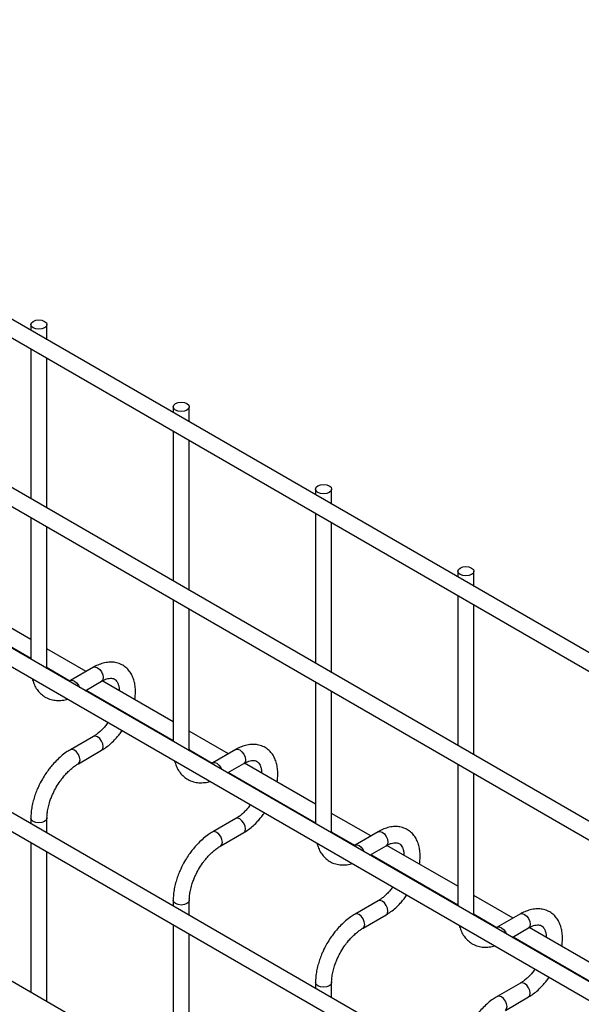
# Model space of a CAD drawing. Header units: inches. Extents: x 0.2 to 10.8, y 0.2 to 8.2.
# Tile 55 of 62: x 9.495 to 9.728, y 6.848 to 7.255. Entities that reach past the tile are written whole.
import ezdxf

# ---------------------------------------------------------------- set-up
doc = ezdxf.new("R2010")
doc.units = ezdxf.units.IN
doc.header["$MEASUREMENT"] = 0

msp = doc.modelspace()

# ---------------------------------------------------------------- linework, layer by layer
for p, q in [((10.03262, 6.81918), (8.67998, 7.60004)), ((8.67665, 7.59427), (10.02929, 6.81341)), ((10.03262, 6.74944), (8.67998, 7.5303)), ((8.67665, 7.52452), (10.02929, 6.74366)), ((8.67665, 7.45818), (10.02929, 6.67732)), ((9.96068, 6.72462), (8.74772, 7.42485)), ((10.03262, 6.61505), (8.67998, 7.39591)), ((8.67665, 7.39013), (10.02929, 6.60927)), ((10.03262, 6.5453), (8.67998, 7.32616)), ((9.49965, 7.12925), (9.49965, 7.12686)), ((9.50631, 7.12301), (9.50631, 7.12925)), ((9.49965, 7.11916), (9.49965, 7.05712)), ((9.50631, 7.05327), (9.50631, 7.11532)), ((9.55857, 7.09524), (9.55857, 7.09284)), ((9.56524, 7.089), (9.56524, 7.09524)), ((9.55857, 7.08515), (9.55857, 7.0231)), ((9.56524, 7.01925), (9.56524, 7.0813)), ((9.6175, 7.06122), (9.6175, 7.05883)), ((9.62416, 7.05498), (9.62416, 7.06122)), ((9.6175, 7.05113), (9.6175, 6.98908)), ((9.49965, 7.04942), (9.49965, 6.99077)), ((9.62416, 6.98523), (9.62416, 7.04728)), ((9.50631, 6.98755), (9.50631, 7.04557)), ((9.67642, 7.0272), (9.67642, 7.02481)), ((9.68309, 7.02096), (9.68309, 7.0272)), ((9.49965, 6.99893), (9.47028, 7.01588)), ((9.55857, 7.0154), (9.55857, 6.95675)), ((9.67642, 7.01711), (9.67642, 6.95506)), ((9.46359, 7.01205), (9.49965, 6.99123)), ((9.56524, 6.95353), (9.56524, 7.01155)), ((9.68309, 6.95122), (9.68309, 7.01326)), ((9.52251, 6.98573), (9.50631, 6.99508)), ((9.50631, 6.98755), (9.50618, 6.987)), ((9.50635, 6.9869), (9.50633, 6.98757)), ((9.50634, 6.98737), (9.51584, 6.98189)), ((9.52556, 6.98749), (9.51599, 6.98196)), ((9.55857, 6.96491), (9.5292, 6.98187)), ((9.52211, 6.9778), (9.52889, 6.98172)), ((9.52251, 6.97803), (9.55857, 6.95722)), ((9.6175, 6.98138), (9.6175, 6.92274)), ((9.62416, 6.91952), (9.62416, 6.97754)), ((9.53494, 6.97086), (9.53479, 6.97048)), ((9.54062, 6.96712), (9.54078, 6.96749)), ((9.52556, 6.95891), (9.51599, 6.95338)), ((9.58144, 6.95171), (9.56524, 6.96106)), ((9.56524, 6.95353), (9.5651, 6.95299)), ((9.56528, 6.95288), (9.56526, 6.95355)), ((9.56527, 6.95335), (9.57476, 6.94787)), ((9.58449, 6.95347), (9.57491, 6.94795)), ((9.51932, 6.94761), (9.52889, 6.95314)), ((9.58104, 6.94379), (9.58782, 6.9477)), ((9.6175, 6.9309), (9.58813, 6.94785)), ((9.67642, 6.94737), (9.67642, 6.88872)), ((9.58144, 6.94402), (9.6175, 6.9232)), ((9.68309, 6.8855), (9.68309, 6.94352)), ((9.59386, 6.93684), (9.59372, 6.93646)), ((9.59955, 6.9331), (9.59971, 6.93347)), ((9.49965, 6.92508), (9.49965, 6.92273)), ((9.50631, 6.91888), (9.50631, 6.92508)), ((9.58449, 6.9249), (9.57491, 6.91937)), ((9.64036, 6.9177), (9.62416, 6.92705)), ((9.57824, 6.91359), (9.58782, 6.91912)), ((9.62416, 6.91952), (9.62403, 6.91897)), ((9.62421, 6.91886), (9.62418, 6.91953)), ((9.62419, 6.91933), (9.63369, 6.91385)), ((9.64341, 6.91946), (9.63384, 6.91393)), ((9.49965, 6.91503), (9.49965, 6.85298)), ((9.63996, 6.90977), (9.64674, 6.91368)), ((9.67642, 6.89688), (9.64706, 6.91383)), ((9.50631, 6.84913), (9.50631, 6.91118)), ((9.64036, 6.91), (9.67642, 6.88918)), ((9.65279, 6.90282), (9.65264, 6.90245)), ((9.65847, 6.89908), (9.65863, 6.89945)), ((9.69929, 6.88368), (9.68309, 6.89303)), ((9.55857, 6.89107), (9.55857, 6.88871)), ((9.56524, 6.88486), (9.56524, 6.89107)), ((9.64341, 6.89088), (9.63384, 6.88535)), ((9.63717, 6.87958), (9.64674, 6.8851)), ((9.68309, 6.8855), (9.68295, 6.88495)), ((9.68313, 6.88485), (9.68311, 6.88552)), ((9.68312, 6.88532), (9.69261, 6.87984)), ((9.70234, 6.88544), (9.69276, 6.87991)), ((9.55857, 6.88101), (9.55857, 6.81896)), ((9.56524, 6.81511), (9.56524, 6.87716)), ((9.69889, 6.87575), (9.70567, 6.87967)), ((9.69929, 6.87598), (9.73535, 6.85516)), ((9.73535, 6.86286), (9.70598, 6.87982)), ((9.71172, 6.86881), (9.71157, 6.86843)), ((9.7174, 6.86507), (9.71756, 6.86544)), ((9.6175, 6.85705), (9.6175, 6.85469)), ((9.62416, 6.85084), (9.62416, 6.85705)), ((9.70234, 6.85686), (9.69276, 6.85133)), ((9.69609, 6.84556), (9.70567, 6.85109))]:
    msp.add_line(p, q)
at = {"flags": 128}
for points in [[(9.50534, 7.13061), (9.50606, 7.12999), (9.50631, 7.12925), (9.50606, 7.12852), (9.50534, 7.12789), (9.50425, 7.12748), (9.50298, 7.12733), (9.5017, 7.12748), (9.50062, 7.12789), (9.4999, 7.12852), (9.49965, 7.12925), (9.4999, 7.12999), (9.50062, 7.13061), (9.5017, 7.13103), (9.50298, 7.13118), (9.50425, 7.13103), (9.50534, 7.13061)], [(9.56426, 7.0966), (9.56498, 7.09597), (9.56524, 7.09524), (9.56498, 7.0945), (9.56426, 7.09388), (9.56318, 7.09346), (9.5619, 7.09331), (9.56063, 7.09346), (9.55955, 7.09388), (9.55883, 7.0945), (9.55857, 7.09524), (9.55883, 7.09597), (9.55955, 7.0966), (9.56063, 7.09701), (9.5619, 7.09716), (9.56318, 7.09701), (9.56426, 7.0966)], [(9.62319, 7.06258), (9.62391, 7.06196), (9.62416, 7.06122), (9.62391, 7.06048), (9.62319, 7.05986), (9.62211, 7.05944), (9.62083, 7.05929), (9.61955, 7.05944), (9.61847, 7.05986), (9.61775, 7.06048), (9.6175, 7.06122), (9.61775, 7.06196), (9.61847, 7.06258), (9.61955, 7.063), (9.62083, 7.06314), (9.62211, 7.063), (9.62319, 7.06258)], [(9.68211, 7.02856), (9.68284, 7.02794), (9.68309, 7.0272), (9.68284, 7.02647), (9.68211, 7.02584), (9.68103, 7.02542), (9.67976, 7.02528), (9.67848, 7.02542), (9.6774, 7.02584), (9.67668, 7.02647), (9.67642, 7.0272), (9.67668, 7.02794), (9.6774, 7.02856), (9.67848, 7.02898), (9.67976, 7.02913), (9.68103, 7.02898), (9.68211, 7.02856)], [(9.52556, 6.98749), (9.52633, 6.98764), (9.52723, 6.98733)], [(9.52723, 6.98733), (9.52813, 6.9866), (9.52889, 6.98557), (9.5294, 6.98439), (9.52958, 6.98324), (9.5294, 6.98231), (9.52889, 6.98172), (9.52889, 6.98172)], [(9.516, 6.98197), (9.51675, 6.98211), (9.51765, 6.9818), (9.51855, 6.98107), (9.51932, 6.98004), (9.51972, 6.97918)], [(9.52958, 6.95466), (9.5294, 6.95581), (9.52889, 6.95699), (9.52813, 6.95802), (9.52723, 6.95875), (9.52633, 6.95906), (9.52557, 6.95892)], [(9.51765, 6.95322), (9.51675, 6.95353), (9.51598, 6.95338), (9.51598, 6.95338)], [(9.5289, 6.95314), (9.5294, 6.95373), (9.52958, 6.95466)], [(9.58449, 6.95347), (9.58525, 6.95362), (9.58615, 6.95331)], [(9.58615, 6.95331), (9.58705, 6.95258), (9.58782, 6.95155), (9.58833, 6.95037), (9.58851, 6.94923), (9.58833, 6.94829), (9.58782, 6.9477), (9.58782, 6.9477)], [(9.51931, 6.94761), (9.51932, 6.94761), (9.51983, 6.9482), (9.52001, 6.94914), (9.51983, 6.95028), (9.51932, 6.95146), (9.51855, 6.95249), (9.51765, 6.95322)], [(9.57492, 6.94795), (9.57568, 6.94809), (9.57658, 6.94778), (9.57748, 6.94705), (9.57824, 6.94602), (9.57865, 6.94517)], [(9.50631, 6.9251), (9.50631, 6.92508), (9.50606, 6.92435), (9.50534, 6.92372), (9.50425, 6.92331), (9.50298, 6.92316), (9.5017, 6.92331), (9.50062, 6.92372), (9.4999, 6.92435), (9.49965, 6.92508), (9.49965, 6.92509)], [(9.58851, 6.92065), (9.58833, 6.92179), (9.58782, 6.92297), (9.58705, 6.924), (9.58615, 6.92473), (9.58525, 6.92504), (9.5845, 6.9249)], [(9.57658, 6.9192), (9.57568, 6.91952), (9.57491, 6.91937), (9.5749, 6.91936)], [(9.57824, 6.91359), (9.57824, 6.91359), (9.57875, 6.91418), (9.57893, 6.91512), (9.57875, 6.91626), (9.57824, 6.91744), (9.57748, 6.91847), (9.57658, 6.9192)], [(9.58782, 6.91912), (9.58833, 6.91971), (9.58851, 6.92065)], [(9.64341, 6.91946), (9.64418, 6.91961), (9.64508, 6.91929)], [(9.64508, 6.91929), (9.64598, 6.91856), (9.64674, 6.91753), (9.64726, 6.91635), (9.64744, 6.91521), (9.64726, 6.91427), (9.64674, 6.91368), (9.64674, 6.91368)], [(9.63385, 6.91394), (9.6346, 6.91408), (9.6355, 6.91376), (9.6364, 6.91304), (9.63717, 6.912), (9.63757, 6.91115)], [(9.56524, 6.89108), (9.56524, 6.89107), (9.56498, 6.89033), (9.56426, 6.88971), (9.56318, 6.88929), (9.5619, 6.88914), (9.56063, 6.88929), (9.55955, 6.88971), (9.55883, 6.89033), (9.55857, 6.89107), (9.55857, 6.89107)], [(9.64744, 6.88663), (9.64726, 6.88778), (9.64674, 6.88895), (9.64598, 6.88999), (9.64508, 6.89071), (9.64418, 6.89103), (9.64342, 6.89088)], [(9.6355, 6.88519), (9.6346, 6.8855), (9.63384, 6.88535), (9.63383, 6.88534)], [(9.63716, 6.87957), (9.63717, 6.87958), (9.63768, 6.88016), (9.63786, 6.8811), (9.63768, 6.88225), (9.63717, 6.88343), (9.6364, 6.88446), (9.6355, 6.88519)], [(9.64675, 6.88511), (9.64726, 6.88569), (9.64744, 6.88663)], [(9.70234, 6.88544), (9.7031, 6.88559), (9.704, 6.88527)], [(9.704, 6.88527), (9.70491, 6.88455), (9.70567, 6.88352), (9.70618, 6.88234), (9.70636, 6.88119), (9.70618, 6.88025), (9.70567, 6.87967), (9.70567, 6.87967)], [(9.69277, 6.87992), (9.69353, 6.88006), (9.69443, 6.87975), (9.69533, 6.87902), (9.69609, 6.87799), (9.6965, 6.87713)], [(9.62416, 6.85706), (9.62416, 6.85705), (9.62391, 6.85631), (9.62319, 6.85569), (9.62211, 6.85527), (9.62083, 6.85513), (9.61955, 6.85527), (9.61847, 6.85569), (9.61775, 6.85631), (9.6175, 6.85705), (9.6175, 6.85705)], [(9.70636, 6.85261), (9.70618, 6.85376), (9.70567, 6.85494), (9.70491, 6.85597), (9.704, 6.8567), (9.7031, 6.85701), (9.70235, 6.85687)], [(9.69443, 6.85117), (9.69353, 6.85148), (9.69276, 6.85133), (9.69275, 6.85133)], [(9.70567, 6.85109), (9.70618, 6.85168), (9.70636, 6.85261)], [(9.69609, 6.84556), (9.69609, 6.84556), (9.69661, 6.84615), (9.69679, 6.84709), (9.69661, 6.84823), (9.69609, 6.84941), (9.69533, 6.85044), (9.69443, 6.85117)]]:
    msp.add_lwpolyline(points, dxfattribs=at)
for points, knots in [([(9.54267, 6.97409), (9.54267, 6.9741), (9.54282, 6.97487), (9.54293, 6.97638), (9.54295, 6.9786), (9.54268, 6.98075), (9.54214, 6.9828), (9.54129, 6.98469), (9.54013, 6.98638), (9.53862, 6.9878), (9.53677, 6.9889), (9.53467, 6.98954), (9.53243, 6.98969), (9.53018, 6.98941), (9.52792, 6.98868), (9.52637, 6.98801), (9.5256, 6.98751), (9.52556, 6.98748)], [0, 0, 0, 0, 0.000366, 0.069605, 0.140612, 0.212974, 0.286236, 0.360081, 0.434455, 0.510011, 0.588426, 0.672496, 0.751351, 0.832249, 0.914078, 0.995195, 1, 1, 1, 1]), ([(9.50023, 6.98274), (9.50043, 6.98205), (9.50085, 6.98064), (9.50185, 6.97874), (9.50317, 6.97701), (9.50484, 6.97556), (9.50685, 6.97446), (9.5091, 6.97382), (9.51147, 6.97369), (9.51338, 6.97387), (9.5145, 6.97422), (9.51482, 6.97432)], [0, 0, 0, 0, 0.1069948, 0.2210001, 0.3359705, 0.4531021, 0.5749436, 0.7053623, 0.8266909, 0.9507341, 1, 1, 1, 1]), ([(9.51599, 6.98198), (9.51589, 6.98192), (9.5157, 6.98179), (9.51551, 6.98171), (9.51542, 6.98167)], [0, 0, 0, 0, 0.490578, 1, 1, 1, 1]), ([(9.52889, 6.98169), (9.52919, 6.98186), (9.52992, 6.98229), (9.53101, 6.98269), (9.53212, 6.98295), (9.53307, 6.98298), (9.53388, 6.98282), (9.53454, 6.98249), (9.53514, 6.98191), (9.53567, 6.98102), (9.53604, 6.97983), (9.53625, 6.97873), (9.53624, 6.97798), (9.53624, 6.97781)], [0, 0, 0, 0, 0.059799, 0.147643, 0.236682, 0.328758, 0.428876, 0.549805, 0.669101, 0.771212, 0.870686, 0.96917, 1, 1, 1, 1]), ([(9.5316, 6.96463), (9.53138, 6.96434), (9.53081, 6.96356), (9.52981, 6.96239), (9.52858, 6.96115), (9.52729, 6.96006), (9.52626, 6.95931), (9.5257, 6.95901), (9.52557, 6.95894)], [0, 0, 0, 0, 0.117823, 0.3127, 0.511282, 0.719943, 0.932578, 1, 1, 1, 1]), ([(9.52889, 6.95315), (9.52956, 6.95356), (9.5309, 6.95439), (9.53286, 6.95601), (9.53457, 6.9577), (9.53599, 6.95938), (9.53689, 6.96051), (9.53731, 6.96117), (9.53738, 6.96129)], [0, 0, 0, 0, 0.2131334, 0.4302941, 0.6528785, 0.8153441, 0.9664309, 1, 1, 1, 1]), ([(9.51599, 6.95335), (9.51542, 6.95302), (9.5141, 6.95224), (9.51213, 6.95069), (9.51013, 6.94884), (9.50846, 6.94702), (9.50705, 6.94526), (9.50572, 6.94341), (9.50487, 6.942), (9.50439, 6.94121)], [0, 0, 0, 0, 0.128323, 0.298784, 0.46066, 0.614698, 0.726124, 0.844989, 1, 1, 1, 1]), ([(9.60159, 6.94008), (9.60159, 6.94008), (9.60175, 6.94085), (9.60185, 6.94236), (9.60188, 6.94458), (9.60161, 6.94674), (9.60107, 6.94878), (9.60022, 6.95067), (9.59905, 6.95236), (9.59755, 6.95379), (9.59569, 6.95488), (9.59359, 6.95552), (9.59136, 6.95567), (9.58911, 6.95539), (9.58685, 6.95466), (9.58529, 6.95399), (9.58453, 6.95349), (9.58449, 6.95346)], [0, 0, 0, 0, 0.000366, 0.069605, 0.140612, 0.212974, 0.286236, 0.360081, 0.434455, 0.510011, 0.588426, 0.672496, 0.751351, 0.832249, 0.914078, 0.995195, 1, 1, 1, 1]), ([(9.51016, 6.93788), (9.51069, 6.93874), (9.51144, 6.93996), (9.51268, 6.94163), (9.51378, 6.94297), (9.51514, 6.9444), (9.51659, 6.94572), (9.51801, 6.94681), (9.51891, 6.94735), (9.51932, 6.94759)], [0, 0, 0, 0, 0.207316, 0.291637, 0.43019, 0.571885, 0.721362, 0.874336, 1, 1, 1, 1]), ([(9.55916, 6.94872), (9.55936, 6.94804), (9.55977, 6.94663), (9.56078, 6.94472), (9.5621, 6.94299), (9.56376, 6.94154), (9.56578, 6.94044), (9.56802, 6.9398), (9.5704, 6.93968), (9.5723, 6.93985), (9.57342, 6.9402), (9.57374, 6.9403)], [0, 0, 0, 0, 0.1069948, 0.2210001, 0.3359705, 0.4531021, 0.5749436, 0.7053623, 0.8266909, 0.9507341, 1, 1, 1, 1]), ([(9.57491, 6.94796), (9.57482, 6.9479), (9.57462, 6.94777), (9.57444, 6.94769), (9.57434, 6.94765)], [0, 0, 0, 0, 0.490578, 1, 1, 1, 1]), ([(9.58781, 6.94768), (9.58811, 6.94785), (9.58885, 6.94827), (9.58994, 6.94868), (9.59104, 6.94893), (9.59199, 6.94896), (9.59281, 6.9488), (9.59346, 6.94847), (9.59406, 6.94789), (9.59459, 6.947), (9.59497, 6.94581), (9.59517, 6.94472), (9.59517, 6.94397), (9.59517, 6.94379)], [0, 0, 0, 0, 0.059799, 0.147643, 0.236682, 0.328758, 0.428876, 0.549805, 0.669101, 0.771212, 0.870686, 0.96917, 1, 1, 1, 1]), ([(9.50439, 6.94121), (9.50382, 6.94017), (9.50302, 6.9387), (9.50204, 6.93646), (9.50131, 6.93453), (9.50061, 6.93223), (9.50007, 6.92986), (9.49971, 6.92744), (9.49967, 6.92587), (9.49965, 6.92509)], [0, 0, 0, 0, 0.198756, 0.279713, 0.413281, 0.550739, 0.697045, 0.848476, 1, 1, 1, 1]), ([(9.50633, 6.9251), (9.50633, 6.92525), (9.50629, 6.92602), (9.50646, 6.92758), (9.50685, 6.92976), (9.50744, 6.93184), (9.50812, 6.9337), (9.50896, 6.93567), (9.5097, 6.93703), (9.51016, 6.93788)], [0, 0, 0, 0, 0.041147, 0.213964, 0.38259, 0.556601, 0.683974, 0.803506, 1, 1, 1, 1]), ([(9.59053, 6.93061), (9.59031, 6.93032), (9.58974, 6.92955), (9.58873, 6.92838), (9.58751, 6.92713), (9.58622, 6.92604), (9.58519, 6.92529), (9.58463, 6.92499), (9.58449, 6.92492)], [0, 0, 0, 0, 0.117823, 0.3127, 0.511282, 0.719943, 0.932578, 1, 1, 1, 1]), ([(9.58782, 6.91913), (9.58849, 6.91954), (9.58983, 6.92037), (9.59178, 6.92199), (9.5935, 6.92369), (9.59492, 6.92537), (9.59582, 6.9265), (9.59623, 6.92715), (9.59631, 6.92727)], [0, 0, 0, 0, 0.2131334, 0.4302941, 0.6528785, 0.8153441, 0.9664309, 1, 1, 1, 1]), ([(9.66052, 6.90606), (9.66052, 6.90606), (9.66067, 6.90683), (9.66078, 6.90834), (9.6608, 6.91057), (9.66053, 6.91272), (9.65999, 6.91477), (9.65915, 6.91666), (9.65798, 6.91834), (9.65647, 6.91977), (9.65462, 6.92086), (9.65252, 6.9215), (9.65029, 6.92166), (9.64803, 6.92138), (9.64577, 6.92065), (9.64422, 6.91998), (9.64345, 6.91947), (9.64341, 6.91945)], [0, 0, 0, 0, 0.000366, 0.069605, 0.140612, 0.212974, 0.286236, 0.360081, 0.434455, 0.510011, 0.588426, 0.672496, 0.751351, 0.832249, 0.914078, 0.995195, 1, 1, 1, 1]), ([(9.57491, 6.91933), (9.57435, 6.919), (9.57302, 6.91823), (9.57105, 6.91668), (9.56905, 6.91482), (9.56739, 6.913), (9.56598, 6.91124), (9.56464, 6.90939), (9.56379, 6.90799), (9.56331, 6.90719)], [0, 0, 0, 0, 0.128323, 0.298784, 0.46066, 0.614698, 0.726124, 0.844989, 1, 1, 1, 1]), ([(9.56909, 6.90386), (9.56962, 6.90473), (9.57037, 6.90595), (9.5716, 6.90761), (9.5727, 6.90895), (9.57407, 6.91039), (9.57551, 6.9117), (9.57693, 6.9128), (9.57783, 6.91333), (9.57824, 6.91358)], [0, 0, 0, 0, 0.207316, 0.291637, 0.43019, 0.571885, 0.721362, 0.874336, 1, 1, 1, 1]), ([(9.61808, 6.9147), (9.61828, 6.91402), (9.6187, 6.91261), (9.6197, 6.9107), (9.62102, 6.90897), (9.62269, 6.90752), (9.6247, 6.90642), (9.62695, 6.90579), (9.62933, 6.90566), (9.63123, 6.90583), (9.63235, 6.90618), (9.63267, 6.90628)], [0, 0, 0, 0, 0.1069948, 0.2210001, 0.3359705, 0.4531021, 0.5749436, 0.7053623, 0.8266909, 0.9507341, 1, 1, 1, 1]), ([(9.63384, 6.91395), (9.63374, 6.91388), (9.63355, 6.91376), (9.63336, 6.91367), (9.63327, 6.91363)], [0, 0, 0, 0, 0.490578, 1, 1, 1, 1]), ([(9.64674, 6.91366), (9.64704, 6.91383), (9.64777, 6.91425), (9.64886, 6.91466), (9.64997, 6.91491), (9.65092, 6.91494), (9.65173, 6.91479), (9.65239, 6.91445), (9.65299, 6.91387), (9.65352, 6.91298), (9.65389, 6.91179), (9.6541, 6.9107), (9.65409, 6.90995), (9.65409, 6.90977)], [0, 0, 0, 0, 0.059799, 0.147643, 0.236682, 0.328758, 0.428876, 0.549805, 0.669101, 0.771212, 0.870686, 0.96917, 1, 1, 1, 1]), ([(9.56331, 6.90719), (9.56275, 6.90615), (9.56195, 6.90468), (9.56097, 6.90244), (9.56024, 6.90051), (9.55953, 6.89822), (9.559, 6.89584), (9.55864, 6.89342), (9.5586, 6.89185), (9.55857, 6.89107)], [0, 0, 0, 0, 0.198756, 0.279713, 0.413281, 0.550739, 0.697045, 0.848476, 1, 1, 1, 1]), ([(9.56526, 6.89108), (9.56525, 6.89123), (9.56522, 6.892), (9.56539, 6.89357), (9.56578, 6.89574), (9.56637, 6.89782), (9.56705, 6.89969), (9.56789, 6.90165), (9.56863, 6.90301), (9.56909, 6.90386)], [0, 0, 0, 0, 0.041147, 0.213964, 0.38259, 0.556601, 0.683974, 0.803506, 1, 1, 1, 1]), ([(9.64945, 6.89659), (9.64923, 6.8963), (9.64866, 6.89553), (9.64766, 6.89436), (9.64643, 6.89312), (9.64514, 6.89202), (9.64411, 6.89127), (9.64355, 6.89097), (9.64342, 6.8909)], [0, 0, 0, 0, 0.117823, 0.3127, 0.511282, 0.719943, 0.932578, 1, 1, 1, 1]), ([(9.64675, 6.88511), (9.64741, 6.88553), (9.64876, 6.88635), (9.65071, 6.88797), (9.65242, 6.88967), (9.65384, 6.89135), (9.65474, 6.89248), (9.65516, 6.89314), (9.65523, 6.89325)], [0, 0, 0, 0, 0.2131334, 0.4302941, 0.6528785, 0.8153441, 0.9664309, 1, 1, 1, 1]), ([(9.63384, 6.88532), (9.63327, 6.88498), (9.63195, 6.88421), (9.62998, 6.88266), (9.62798, 6.88081), (9.62632, 6.87899), (9.62491, 6.87723), (9.62357, 6.87537), (9.62272, 6.87397), (9.62224, 6.87318)], [0, 0, 0, 0, 0.128323, 0.298784, 0.46066, 0.614698, 0.726124, 0.844989, 1, 1, 1, 1]), ([(9.71944, 6.87204), (9.71945, 6.87205), (9.7196, 6.87281), (9.71971, 6.87433), (9.71973, 6.87655), (9.71946, 6.8787), (9.71892, 6.88075), (9.71807, 6.88264), (9.7169, 6.88433), (9.7154, 6.88575), (9.71354, 6.88685), (9.71144, 6.88748), (9.70921, 6.88764), (9.70696, 6.88736), (9.7047, 6.88663), (9.70315, 6.88596), (9.70238, 6.88546), (9.70234, 6.88543)], [0, 0, 0, 0, 0.000366, 0.069605, 0.140612, 0.212974, 0.286236, 0.360081, 0.434455, 0.510011, 0.588426, 0.672496, 0.751351, 0.832249, 0.914078, 0.995195, 1, 1, 1, 1]), ([(9.67701, 6.88069), (9.67721, 6.88), (9.67762, 6.87859), (9.67863, 6.87668), (9.67995, 6.87495), (9.68161, 6.87351), (9.68363, 6.87241), (9.68588, 6.87177), (9.68825, 6.87164), (9.69015, 6.87182), (9.69127, 6.87217), (9.69159, 6.87227)], [0, 0, 0, 0, 0.1069948, 0.2210001, 0.3359705, 0.4531021, 0.5749436, 0.7053623, 0.8266909, 0.9507341, 1, 1, 1, 1]), ([(9.70567, 6.87964), (9.70596, 6.87981), (9.7067, 6.88024), (9.70779, 6.88064), (9.70889, 6.88089), (9.70984, 6.88093), (9.71066, 6.88077), (9.71131, 6.88043), (9.71191, 6.87986), (9.71244, 6.87896), (9.71282, 6.87778), (9.71302, 6.87668), (9.71302, 6.87593), (9.71302, 6.87575)], [0, 0, 0, 0, 0.059799, 0.147643, 0.236682, 0.328758, 0.428876, 0.549805, 0.669101, 0.771212, 0.870686, 0.96917, 1, 1, 1, 1]), ([(9.62801, 6.86984), (9.62854, 6.87071), (9.62929, 6.87193), (9.63053, 6.8736), (9.63163, 6.87493), (9.63299, 6.87637), (9.63444, 6.87768), (9.63586, 6.87878), (9.63676, 6.87932), (9.63717, 6.87956)], [0, 0, 0, 0, 0.207316, 0.291637, 0.43019, 0.571885, 0.721362, 0.874336, 1, 1, 1, 1]), ([(9.69276, 6.87993), (9.69267, 6.87987), (9.69247, 6.87974), (9.69229, 6.87966), (9.69219, 6.87962)], [0, 0, 0, 0, 0.490578, 1, 1, 1, 1]), ([(9.62224, 6.87318), (9.62167, 6.87213), (9.62087, 6.87066), (9.61989, 6.86842), (9.61916, 6.86649), (9.61846, 6.8642), (9.61792, 6.86182), (9.61756, 6.8594), (9.61752, 6.85784), (9.6175, 6.85705)], [0, 0, 0, 0, 0.198756, 0.279713, 0.413281, 0.550739, 0.697045, 0.848476, 1, 1, 1, 1]), ([(9.62418, 6.85707), (9.62418, 6.85722), (9.62415, 6.85798), (9.62431, 6.85955), (9.62471, 6.86173), (9.62529, 6.8638), (9.62597, 6.86567), (9.62681, 6.86764), (9.62755, 6.869), (9.62801, 6.86984)], [0, 0, 0, 0, 0.041147, 0.213964, 0.38259, 0.556601, 0.683974, 0.803506, 1, 1, 1, 1]), ([(9.70838, 6.86258), (9.70816, 6.86229), (9.70759, 6.86151), (9.70659, 6.86034), (9.70536, 6.8591), (9.70407, 6.85801), (9.70304, 6.85726), (9.70248, 6.85696), (9.70234, 6.85689)], [0, 0, 0, 0, 0.117823, 0.3127, 0.511282, 0.719943, 0.932578, 1, 1, 1, 1]), ([(9.70567, 6.8511), (9.70634, 6.85151), (9.70768, 6.85234), (9.70963, 6.85396), (9.71135, 6.85565), (9.71277, 6.85733), (9.71367, 6.85846), (9.71408, 6.85912), (9.71416, 6.85924)], [0, 0, 0, 0, 0.2131334, 0.4302941, 0.6528785, 0.8153441, 0.9664309, 1, 1, 1, 1]), ([(9.69277, 6.8513), (9.6922, 6.85097), (9.69087, 6.85019), (9.68891, 6.84864), (9.68691, 6.84679), (9.68524, 6.84497), (9.68383, 6.84321), (9.68249, 6.84135), (9.68165, 6.83995), (9.68117, 6.83916)], [0, 0, 0, 0, 0.128323, 0.298784, 0.46066, 0.614698, 0.726124, 0.844989, 1, 1, 1, 1])]:
    msp.add_open_spline(points, degree=3, knots=knots)

doc.saveas('drawing.dxf')
